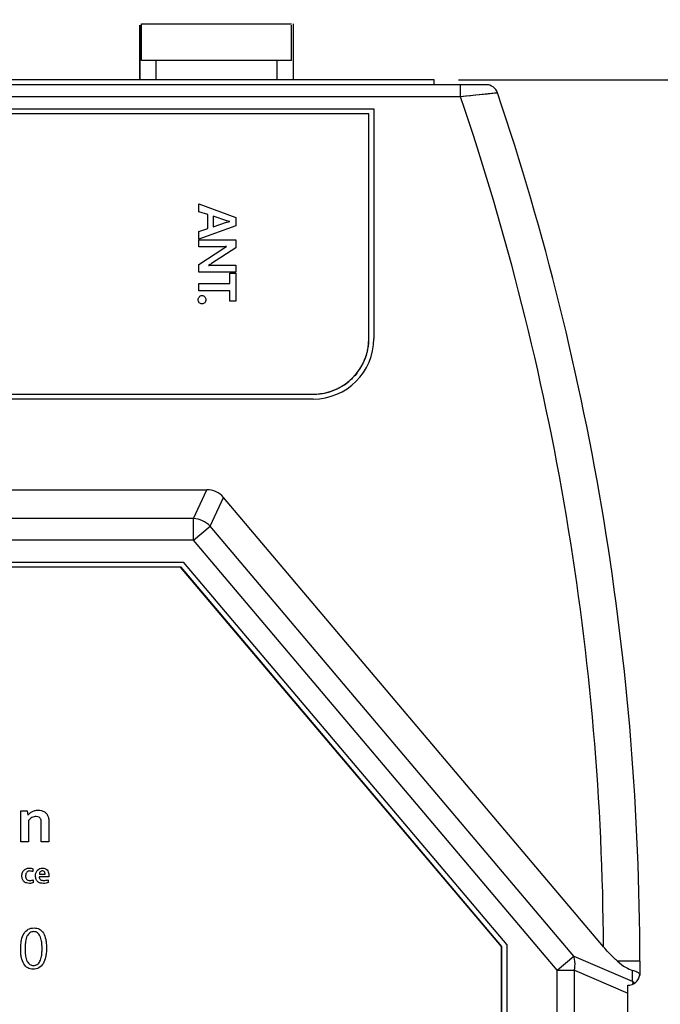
# Model space of a CAD drawing. Header units: millimetres. Extents: x -81 to 387, y -35 to 444.
# Tile 15 of 23: x 102 to 129, y 140 to 180. Entities that reach past the tile are written whole.
import ezdxf

# ---------------------------------------------------------------- set-up
doc = ezdxf.new("R2010")
doc.units = ezdxf.units.MM
doc.header["$LTSCALE"] = 65.395
doc.header["$PDMODE"] = 3
doc.header["$PDSIZE"] = 0.01
doc.layers.get('0').update_dxf_attribs({"linetype": 'CONTINUOUS'})
doc.layers.get('Defpoints').update_dxf_attribs({"linetype": 'CONTINUOUS'})
for name, color, linetype in [('BOTTOM_CASE-_AK-DR-10-SHAPE', 7, 'CONTINUOUS'), ('IO_COUPLER_MODULE-DIM', 7, 'CONTINUOUS'), ('PCB-LORA_P2P_ENDNODE_SUB2-SHAPE', 7, 'CONTINUOUS'), ('RF-CONNECTOR_142-0711-821-SHAPE', 7, 'CONTINUOUS'), ('SHEET-LORA_MAIN-ENDNODE-SHAPE', 7, 'CONTINUOUS'), ('SHEET-LORA_MAIN-GATEWAY-SHAPE', 7, 'CONTINUOUS'), ('SHEET-LORA_USER_TOP-ENDNO-SHAPE', 7, 'CONTINUOUS'), ('SHEET-LORA_USER_TOP-GATEW-SHAPE', 7, 'CONTINUOUS'), ('TOP_CASE-_AK-DR-10-SHAPE', 7, 'CONTINUOUS'), ('USER_GUIDE-TOP-GATWAY-SHAPE', 7, 'CONTINUOUS')]:
    doc.layers.add(name, color=color, linetype=linetype)
doc.styles.get("Standard").update_dxf_attribs({"font": 'gothic.ttf'})
doc.dimstyles.new('DIMSTYLE_1', dxfattribs={"dimtxt": 3.5, "dimasz": 3.5, "dimexe": 1.5, "dimexo": 1, "dimgap": 0.875, "dimtad": 1, "dimdec": 5, "dimdsep": 46, "dimtxsty": 'STANDARD', "dimblk": '_FILLED', "dimblk1": '_FILLED', "dimblk2": '_FILLED', "dimcen": 0.09, "dimadec": 5, "dimazin": 2, "dimtp": 0.2, "dimtm": 0.2, "dimtfac": 1, "dimtdec": 5, "dimtofl": 0, "dimtmove": 0, "dimatfit": 3, "dimldrblk": '_FILLED', "dimfxl": 1, "dimtolj": 1, "dimarcsym": 0})

# ---------------------------------------------------------------- blocks, each defined once
blk = doc.blocks.new('_FILLED')
at = {"color": 0, "linetype": 'ByBlock'}
blk.add_solid([(0, 0), (-1, 0.214), (-1, -0.214)], dxfattribs=at)
blk = doc.blocks.new('*D143')
at = {"layer": 'Defpoints', "color": 0, "linetype": 'Continuous'}
for p in [(119.172, 177.976), (119.172, 75.076), (147.54, 75.076)]:
    blk.add_point(p, dxfattribs=at)
at = {"layer": 'IO_COUPLER_MODULE-DIM', "color": 0, "linetype": 'Continuous', "lineweight": -2}
for p, q in [((120.172, 177.976), (149.04, 177.976)), ((147.54, 174.476), (147.54, 78.576)), ((120.172, 75.076), (149.04, 75.076))]:
    blk.add_line(p, q, dxfattribs=at)
at = {"layer": 'IO_COUPLER_MODULE-DIM', "color": 0, "linetype": 'Continuous', "lineweight": -2, "xscale": 3.5, "yscale": 3.5, "zscale": 3.5}
for p, rotation in [((147.54, 177.976), 90), ((147.54, 75.076), 270)]:
    blk.add_blockref('_FILLED', p, dxfattribs=dict(at, rotation=rotation))
at = {"layer": 'IO_COUPLER_MODULE-DIM', "color": 0, "linetype": 'Continuous', "insert": (140.665, 126.487), "char_height": 4.5, "attachment_point": 2, "rotation": 90, "line_spacing_factor": 0.9}
blk.add_mtext('\\A1;102.9', dxfattribs=at)
blk = doc.blocks.new('*D156')
at = {"layer": 'Defpoints', "color": 0, "linetype": 'Continuous'}
for p in [(110.172, 375.076), (136.343, 75.076), (164.712, 75.076)]:
    blk.add_point(p, dxfattribs=at)
at = {"layer": 'IO_COUPLER_MODULE-DIM', "color": 0, "linetype": 'Continuous', "lineweight": -2}
for p, q in [((111.172, 375.076), (166.212, 375.076)), ((164.712, 371.576), (164.712, 78.576)), ((137.343, 75.076), (166.212, 75.076))]:
    blk.add_line(p, q, dxfattribs=at)
at = {"layer": 'IO_COUPLER_MODULE-DIM', "color": 0, "linetype": 'Continuous', "lineweight": -2, "xscale": 3.5, "yscale": 3.5, "zscale": 3.5}
for p, rotation in [((164.712, 375.076), 90), ((164.712, 75.076), 270)]:
    blk.add_blockref('_FILLED', p, dxfattribs=dict(at, rotation=rotation))
at = {"layer": 'IO_COUPLER_MODULE-DIM', "color": 0, "linetype": 'Continuous', "insert": (157.837, 224.826), "char_height": 4.5, "attachment_point": 2, "rotation": 90, "line_spacing_factor": 0.9}
blk.add_mtext('\\A1;300', dxfattribs=at)

msp = doc.modelspace()

# ---------------------------------------------------------------- linework, layer by layer
at = {"color": 7}
msp.add_line((107.071908, 180.299523), (113.271908, 180.299523), dxfattribs=at)
at = {"layer": 'BOTTOM_CASE-_AK-DR-10-SHAPE', "color": 7, "linetype": 'Continuous'}
msp.add_line((121.315788, 177.77561), (120.260103, 177.77561), dxfattribs=at)
for start, end in [(68.2788528, 79.3029225), (32.5206017, 40.328129)]:
    msp.add_arc((121.315788, 177.27561), 0.5, start, end, dxfattribs=at)
at = {"layer": 'PCB-LORA_P2P_ENDNODE_SUB2-SHAPE', "color": 7, "linetype": 'Continuous', "const_width": 0.063}
for points in [[(106.996908, 177.97561), (106.996908, 180.24561)], [(113.346908, 180.299523), (113.346908, 177.97561)]]:
    msp.add_lwpolyline(points, dxfattribs=at)
at = {"layer": 'RF-CONNECTOR_142-0711-821-SHAPE', "color": 7, "linetype": 'Continuous'}
for p, q in [((107.071908, 178.77561), (107.071908, 180.299523)), ((113.271908, 178.77561), (113.271908, 180.24561)), ((113.271908, 178.77561), (107.071908, 178.77561)), ((107.671908, 177.97561), (107.671908, 178.77561)), ((112.671908, 177.97561), (112.671908, 178.77561))]:
    msp.add_line(p, q, dxfattribs=at)
at = {"layer": 'SHEET-LORA_MAIN-ENDNODE-SHAPE', "color": 7, "linetype": 'Continuous'}
for p, q in [((102.076421, 146.455151), (102.076421, 147.736475)), ((102.076421, 147.736475), (102.335254, 147.736475)), ((102.335254, 147.736475), (102.364499, 147.557864)), ((102.389617, 147.336954), (102.389617, 146.455151)), ((102.921006, 146.455151), (102.921006, 147.237859)), ((103.234414, 147.286895), (103.234414, 146.455151)), ((102.389617, 146.455151), (102.076421, 146.455151)), ((103.234414, 146.455151), (102.921006, 146.455151)), ((102.57927, 145.347746), (102.57927, 145.227308)), ((103.232509, 145.013454), (102.836198, 145.013454)), ((102.843078, 145.128671), (103.080779, 145.128671)), ((102.588619, 144.888676), (102.588619, 144.768203)), ((103.212401, 144.892381), (103.212401, 144.774553))]:
    msp.add_line(p, q, dxfattribs=at)
for points, knots in [([(102.36965, 147.557864), (102.389761, 147.586468), (102.440118, 147.642004), (102.537079, 147.709497), (102.658652, 147.756289), (102.794144, 147.77371), (102.930026, 147.75849), (103.054934, 147.70963), (103.155783, 147.616667), (103.212185, 147.506032), (103.23317, 147.391871), (103.234414, 147.324146), (103.234414, 147.286895)], [0, 0, 0, 0, 0.08503597, 0.180474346, 0.284807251, 0.39877246, 0.509344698, 0.614392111, 0.719270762, 0.835685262, 0.909408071, 1, 1, 1, 1]), ([(102.921006, 147.237859), (102.921006, 147.267499), (102.919831, 147.31928), (102.903913, 147.407876), (102.835493, 147.493166), (102.691855, 147.51472), (102.527546, 147.473594), (102.429725, 147.387804), (102.389617, 147.336954)], [0, 0, 0, 0, 0.11654934, 0.203311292, 0.351536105, 0.508566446, 0.745336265, 1, 1, 1, 1]), ([(102.520215, 144.747918), (102.492046, 144.742408), (102.42205, 144.735314), (102.313253, 144.750304), (102.206159, 144.80873), (102.134226, 144.914788), (102.118537, 145.028981), (102.12567, 145.126226), (102.152418, 145.215651), (102.214259, 145.304169), (102.303221, 145.353011), (102.359143, 145.366851), (102.377563, 145.369892)], [0, 0, 0, 0, 0.083657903, 0.203899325, 0.314707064, 0.428964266, 0.563257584, 0.642386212, 0.712109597, 0.833451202, 0.945810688, 1, 1, 1, 1]), ([(102.57927, 145.227308), (102.560575, 145.235657), (102.519673, 145.249148), (102.453898, 145.256635), (102.385728, 145.247353), (102.323206, 145.210675), (102.28112, 145.140705), (102.271572, 145.057888), (102.280986, 144.977741), (102.314466, 144.912692), (102.352896, 144.885171), (102.373848, 144.876082)], [0, 0, 0, 0, 0.095076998, 0.198446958, 0.30526685, 0.409226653, 0.52350648, 0.670518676, 0.788626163, 0.894578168, 1, 1, 1, 1]), ([(102.377563, 145.369892), (102.395984, 145.372934), (102.440836, 145.376735), (102.509169, 145.3702), (102.557535, 145.356931), (102.57927, 145.347746)], [0, 0, 0, 0, 0.272144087, 0.654619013, 1, 1, 1, 1]), ([(103.212401, 144.774553), (103.184587, 144.762426), (103.11398, 144.747184), (103.002038, 144.734809), (102.881088, 144.74854), (102.771818, 144.802567), (102.71254, 144.887928), (102.688519, 144.972693), (102.683734, 145.047223), (102.688475, 145.122204), (102.710934, 145.20877), (102.764113, 145.296817), (102.829953, 145.340618), (102.864068, 145.354273)], [0, 0, 0, 0, 0.083447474, 0.196474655, 0.309393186, 0.413829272, 0.521410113, 0.583460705, 0.65469435, 0.725717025, 0.789233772, 0.899424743, 1, 1, 1, 1]), ([(102.836198, 145.013454), (102.838103, 144.988884), (102.848353, 144.942786), (102.893464, 144.889368), (102.956976, 144.862988), (103.003212, 144.858549), (103.027651, 144.858549)], [0, 0, 0, 0, 0.268843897, 0.498083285, 0.733394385, 1, 1, 1, 1]), ([(102.96849, 145.259269), (102.951516, 145.259269), (102.918153, 145.253187), (102.878267, 145.222544), (102.852724, 145.179292), (102.845118, 145.146032), (102.843078, 145.128671)], [0, 0, 0, 0, 0.256125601, 0.492195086, 0.736231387, 1, 1, 1, 1]), ([(102.864068, 145.354273), (102.897767, 145.36776), (102.970014, 145.380519), (103.076245, 145.365069), (103.169395, 145.306117), (103.22522, 145.19816), (103.234414, 145.113458), (103.234414, 145.066441)], [0, 0, 0, 0, 0.191048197, 0.379912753, 0.55643554, 0.751351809, 1, 1, 1, 1]), ([(103.052663, 145.220958), (103.043224, 145.232619), (103.017708, 145.253571), (102.985176, 145.259269), (102.96849, 145.259269)], [0, 0, 0, 0, 0.473435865, 1, 1, 1, 1]), ([(103.080779, 145.128671), (103.080779, 145.145807), (103.076881, 145.178752), (103.061899, 145.208558), (103.052663, 145.220958)], [0, 0, 0, 0, 0.525682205, 1, 1, 1, 1]), ([(102.373848, 144.876082), (102.398524, 144.865378), (102.450821, 144.857152), (102.523944, 144.866216), (102.568493, 144.880443), (102.588619, 144.888676)], [0, 0, 0, 0, 0.365039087, 0.703127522, 1, 1, 1, 1]), ([(103.027651, 144.858549), (103.057766, 144.858549), (103.120537, 144.865924), (103.181425, 144.881964), (103.212401, 144.892381)], [0, 0, 0, 0, 0.479569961, 1, 1, 1, 1]), ([(102.07127, 142.013291), (102.071156, 142.081754), (102.076084, 142.210437), (102.108267, 142.435623), (102.184868, 142.667869), (102.344878, 142.832505), (102.499086, 142.889574), (102.657269, 142.905884), (102.858102, 142.867426), (103.036232, 142.679723), (103.103863, 142.458828), (103.132892, 142.24351), (103.13729, 142.119652), (103.137188, 142.053578)], [0, 0, 0, 0, 0.090099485, 0.169332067, 0.299671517, 0.405787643, 0.45759642, 0.513245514, 0.614632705, 0.713666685, 0.837009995, 0.913048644, 1, 1, 1, 1]), ([(102.955693, 142.074234), (102.955102, 142.11605), (102.951675, 142.206406), (102.933835, 142.373293), (102.89146, 142.552371), (102.779563, 142.714048), (102.637254, 142.752798), (102.529908, 142.738705), (102.423795, 142.690492), (102.320799, 142.551328), (102.275784, 142.368129), (102.255436, 142.184703), (102.25244, 142.07882), (102.252492, 142.022251)], [0, 0, 0, 0, 0.072638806, 0.157049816, 0.291372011, 0.390499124, 0.480762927, 0.530301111, 0.577169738, 0.67942827, 0.816124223, 0.901772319, 1, 1, 1, 1]), ([(103.137188, 142.053578), (103.137088, 141.988096), (103.132366, 141.864657), (103.099795, 141.646856), (103.021461, 141.420608), (102.862639, 141.25924), (102.709417, 141.203053), (102.588438, 141.190788), (102.469697, 141.202726), (102.325174, 141.257595), (102.178534, 141.41492), (102.106225, 141.629713), (102.075727, 141.835818), (102.071373, 141.951901), (102.07127, 142.013291)], [0, 0, 0, 0, 0.08818565, 0.166238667, 0.296745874, 0.404601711, 0.457358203, 0.513942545, 0.567217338, 0.616948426, 0.719338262, 0.843649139, 0.917322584, 1, 1, 1, 1]), ([(102.252492, 142.022251), (102.252541, 141.969355), (102.255338, 141.870304), (102.275268, 141.698631), (102.319662, 141.526189), (102.420694, 141.396866), (102.523378, 141.352275), (102.630189, 141.339282), (102.772312, 141.374683), (102.88933, 141.529767), (102.933246, 141.703976), (102.95312, 141.878183), (102.956312, 141.992663), (102.955891, 142.060295), (102.955693, 142.074234)], [0, 0, 0, 0, 0.090935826, 0.170268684, 0.297270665, 0.393625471, 0.438543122, 0.486307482, 0.577607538, 0.674536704, 0.803196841, 0.88371001, 0.976028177, 1, 1, 1, 1])]:
    msp.add_open_spline(points, degree=3, knots=knots, dxfattribs=at)
for points in [[(103.234414, 145.066441), (103.233961, 145.048773), (103.233485, 145.031101), (103.232509, 145.013454)], [(102.588619, 144.768203), (102.5666, 144.759214), (102.543435, 144.753061), (102.520215, 144.747918)]]:
    msp.add_open_spline(points, degree=3, dxfattribs=at)
at = {"layer": 'SHEET-LORA_MAIN-GATEWAY-SHAPE', "color": 7, "linetype": 'Continuous'}
for p, q in [((108.681197, 157.825708), (74.622611, 157.825708)), ((108.701213, 157.82561), (74.642604, 157.82561)), ((121.951921, 142.127449), (108.681197, 157.825708)), ((121.971908, 142.127348), (108.701213, 157.82561)), ((121.951921, 134.525723), (121.951921, 142.127449)), ((121.971908, 134.02561), (121.971908, 142.127348))]:
    msp.add_line(p, q, dxfattribs=at)
at = {"layer": 'SHEET-LORA_USER_TOP-ENDNO-SHAPE', "color": 7, "linetype": 'Continuous'}
for p, q in [((109.439671, 172.520888), (109.439671, 172.842339)), ((109.439671, 172.842339), (110.961025, 172.279058)), ((109.803491, 172.401014), (109.439671, 172.520888)), ((109.803491, 171.829478), (109.803491, 172.401014)), ((110.037065, 172.332786), (110.037065, 171.902856)), ((110.590009, 172.145744), (110.037065, 172.332786)), ((110.961025, 172.279058), (110.961025, 171.939016)), ((110.961025, 171.939016), (109.439671, 171.385049)), ((110.037065, 171.902856), (110.587928, 172.088876)), ((109.439671, 171.706465), (109.803491, 171.829478)), ((109.439671, 171.385049), (109.439671, 171.706465)), ((109.439671, 171.07397), (109.439671, 171.355098)), ((109.439671, 171.355098), (110.961025, 171.355098)), ((110.352272, 171.07397), (109.439671, 171.07397)), ((110.961025, 171.355098), (110.961025, 171.026415)), ((109.439671, 170.337052), (110.4701, 171.00987)), ((110.961025, 171.026415), (109.957479, 170.377375)), ((109.439671, 170.029077), (109.439671, 170.337052)), ((110.052552, 170.309147), (110.961025, 170.309147)), ((110.961025, 170.309147), (110.961025, 170.029077)), ((110.961025, 170.029077), (109.439671, 170.029077)), ((110.716092, 169.547112), (110.716092, 169.98117)), ((110.716092, 169.98117), (110.961025, 169.98117)), ((110.961025, 169.98117), (110.961025, 168.816403)), ((109.439671, 169.25152), (109.439671, 169.547112)), ((109.439671, 169.547112), (110.716092, 169.547112)), ((110.716092, 169.25152), (109.439671, 169.25152)), ((110.716092, 168.816403), (110.716092, 169.25152)), ((110.961025, 168.816403), (110.716092, 168.816403))]:
    msp.add_line(p, q, dxfattribs=at)
for points, knots in [([(110.587928, 172.088876), (110.594573, 172.091162), (110.636011, 172.102152), (110.678548, 172.107933), (110.71401, 172.112653)], [0, 0, 0, 0, 0.164175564, 1, 1, 1, 1]), ([(110.587928, 171.082225), (110.574014, 171.080637), (110.495601, 171.074447), (110.41689, 171.07397), (110.352272, 171.07397)], [0, 0, 0, 0, 0.178117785, 1, 1, 1, 1]), ([(109.839651, 170.300892), (109.849009, 170.302808), (109.919931, 170.309603), (109.991042, 170.309147), (110.052552, 170.309147)], [0, 0, 0, 0, 0.134423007, 1, 1, 1, 1]), ([(109.564835, 168.70908), (109.524463, 168.711045), (109.439744, 168.751675), (109.399366, 168.884788), (109.44336, 169.017263), (109.529939, 169.057361), (109.571963, 169.05721)], [0, 0, 0, 0, 0.233809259, 0.49848528, 0.755788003, 1, 1, 1, 1]), ([(109.571963, 169.05721), (109.614608, 169.057056), (109.701788, 169.015179), (109.74468, 168.88211), (109.701488, 168.748894), (109.612217, 168.707895), (109.567209, 168.708964), (109.564835, 168.70908)], [0, 0, 0, 0, 0.241544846, 0.495428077, 0.746171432, 0.986594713, 1, 1, 1, 1])]:
    msp.add_open_spline(points, degree=3, knots=knots, dxfattribs=at)
for points in [[(110.71401, 172.119885), (110.672085, 172.124885), (110.630214, 172.132847), (110.590009, 172.145744)], [(110.4701, 171.00987), (110.508048, 171.034765), (110.547185, 171.0581), (110.587928, 171.078097)], [(109.957479, 170.377375), (109.918819, 170.35228), (109.880026, 170.327249), (109.839651, 170.30502)]]:
    msp.add_open_spline(points, degree=3, dxfattribs=at)
at = {"layer": 'SHEET-LORA_USER_TOP-GATEW-SHAPE', "color": 7, "linetype": 'Continuous'}
for p, q in [((116.471908, 176.57561), (66.871908, 176.57561)), ((116.471908, 167.27561), (116.471908, 176.57561)), ((69.171908, 164.97561), (114.171908, 164.97561))]:
    msp.add_line(p, q, dxfattribs=at)
for centre, radius, start, end in [((114.171908, 167.27561), 2.3, 270, 0), ((114.202046, 167.2868), 2.270375, 351.4343713, 352.4564139), ((114.285236, 167.277411), 2.186673, 352.4141265, 359.9528355), ((114.0787, 167.31385), 2.396806, 339.5218091, 342.878704), ((114.100595, 167.307157), 2.373912, 342.8775133, 346.1220365), ((114.151263, 167.295068), 2.321823, 346.111736, 351.419256), ((114.108293, 167.297919), 2.363242, 328.9599693, 331.9996805), ((114.084536, 167.310557), 2.390152, 331.9995388, 335.5769534), ((114.072539, 167.316079), 2.403358, 335.5753559, 339.5234195), ((114.192303, 167.242109), 2.26232, 322.5001954, 323.4203396), ((114.153024, 167.270468), 2.310762, 323.4360751, 328.9712393), ((114.177041, 167.294499), 2.310771, 301.0284339, 306.5642454), ((114.205401, 167.255219), 2.262328, 306.5799852, 307.4996192), ((114.170102, 167.162283), 2.186678, 270.0471787, 277.586982), ((114.160714, 167.245462), 2.270369, 277.5446789, 278.5642877), ((114.152445, 167.296249), 2.321821, 278.5794244, 283.8898196), ((114.140356, 167.34692), 2.373912, 283.879497, 287.1208504), ((114.133663, 167.368816), 2.396808, 287.1196697, 290.4796981), ((114.131433, 167.37498), 2.403363, 290.4780847, 294.4238863), ((114.136954, 167.362984), 2.390157, 294.4222851, 298.001654), ((114.149594, 167.339226), 2.363247, 298.0015187, 301.0397105)]:
    msp.add_arc(centre, radius, start, end, dxfattribs=at)
msp.add_open_spline([(115.987126, 165.864902), (115.928891, 165.78901), (115.802813, 165.644703), (115.658506, 165.518624), (115.582607, 165.460385)], degree=3, knots=[0, 0, 0, 0, 0.499978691, 1, 1, 1, 1], dxfattribs=at)
at = {"layer": 'TOP_CASE-_AK-DR-10-SHAPE', "color": 7, "linetype": 'Continuous'}
for p, q in [((121.315788, 177.77561), (62.028029, 177.77561)), ((120.260103, 177.27561), (120.260103, 177.77561)), ((120.260103, 177.27561), (63.083714, 177.27561)), ((121.789656, 177.435137), (120.260102, 177.275614)), ((121.368599, 177.391507), (120.880289, 177.340699)), ((66.671908, 176.77561), (116.671908, 176.77561)), ((116.671908, 176.77561), (116.671908, 167.27561)), ((114.171908, 164.77561), (69.171908, 164.77561)), ((73.57466, 161.02561), (109.769156, 161.02561)), ((109.217238, 159.836336), (109.769156, 161.02561)), ((109.903634, 159.517794), (110.455551, 160.707067)), ((126.17033, 142.117634), (110.455551, 160.707067)), ((109.217238, 159.836336), (74.126578, 159.836336)), ((109.217238, 158.937542), (109.217238, 159.836336)), ((109.217238, 158.937542), (109.903634, 159.517794)), ((124.94409, 141.726035), (109.903634, 159.517794)), ((109.217238, 158.937542), (74.126578, 158.937542)), ((124.257695, 141.145784), (109.217238, 158.937542)), ((74.549788, 158.02561), (108.794029, 158.02561)), ((108.794029, 158.02561), (122.171908, 142.200557)), ((122.171908, 142.200557), (122.171908, 134.02561)), ((124.257695, 141.145784), (124.94409, 141.726035)), ((124.94409, 141.726035), (127.358304, 140.694098)), ((127.671908, 141.52561), (126.742937, 141.52561)), ((127.671908, 141.52561), (127.671908, 140.934141)), ((124.257695, 141.145784), (124.964801, 141.145784)), ((124.257695, 111.905436), (124.257695, 141.145784)), ((124.964801, 111.905436), (124.964801, 141.145784)), ((124.964801, 141.145784), (127.171908, 140.202372)), ((127.358304, 141.152147), (127.358304, 140.694098)), ((127.171908, 112.52561), (127.171908, 140.52561))]:
    msp.add_line(p, q, dxfattribs=at)
for points in [[(120.880289, 177.340699), (120.683342, 177.32003), (120.475609, 177.297872), (120.260102, 177.275614)], [(121.789656, 177.435137), (121.776911, 177.433979), (121.739644, 177.429968), (121.679402, 177.423703), (121.597099, 177.415209), (121.368599, 177.391507)]]:
    msp.add_lwpolyline(points, dxfattribs=at)
for centre, radius, start, end in [((121.315788, 177.27561), 0.5, 18.6057241, 90), ((15.121908, 141.52561), 111.05, 0.30545416, 18.77950541), ((15.121908, 141.52561), 112.55, 0, 18.60572409), ((114.171908, 167.27561), 2.5, 270, 0), ((127.171908, 141.02561), 0.5, 270, 352.8213342), ((126.795956, 139.947286), 0.93486, 51.0772588, 53.0203617), ((126.822993, 139.980022), 0.892405, 45.0945016, 51.1072504), ((126.50013, 140.403847), 0.906285, 10.928916, 12.3617254)]:
    msp.add_arc(centre, radius, start, end, dxfattribs=at)
for centre, major_axis, ratio, start_param, end_param in [((109.669932, 159.913008), (0.477952, 1.029892), 0.880752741, -0.388017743, 0.388017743), ((126.171908, 143.248994), (-1.389066, 2.07086), 0.27337543, -3.934848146, -3.413058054)]:
    msp.add_ellipse(centre, major_axis=major_axis, ratio=ratio, start_param=start_param, end_param=end_param, dxfattribs=at)
for points, knots in [([(109.903634, 159.517794), (109.812647, 159.607814), (109.597318, 159.756538), (109.344725, 159.824967), (109.217238, 159.836336)], [0, 0, 0, 0, 0.500000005, 1, 1, 1, 1]), ([(126.742937, 141.52561), (126.692169, 141.569874), (126.490106, 141.756122), (126.304192, 141.959286), (126.17033, 142.117634)], [0, 0, 0, 0, 0.245193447, 1, 1, 1, 1]), ([(124.964801, 141.145784), (124.975735, 141.196943), (125.005666, 141.389145), (124.991074, 141.591523), (124.94409, 141.726035)], [0, 0, 0, 0, 0.268560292, 1, 1, 1, 1]), ([(127.358304, 141.152147), (127.422703, 141.138854), (127.52938, 141.10723), (127.624568, 141.040254), (127.649587, 141.002677)], [0, 0, 0, 0, 0.592937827, 1, 1, 1, 1]), ([(127.649587, 141.002677), (127.651708, 140.999492), (127.659359, 140.987088), (127.665173, 140.9735), (127.667989, 140.963128)], [0, 0, 0, 0, 0.26256427, 1, 1, 1, 1]), ([(127.358304, 140.694098), (127.361003, 140.686369), (127.371497, 140.654724), (127.380018, 140.622433), (127.385404, 140.597867)], [0, 0, 0, 0, 0.24558496, 1, 1, 1, 1])]:
    msp.add_open_spline(points, degree=3, knots=knots, dxfattribs=at)
msp.add_open_spline([(127.667989, 140.963128), (127.670543, 140.953718), (127.671908, 140.943891), (127.671908, 140.934141)], degree=3, dxfattribs=at)
at = {"layer": 'USER_GUIDE-TOP-GATWAY-SHAPE', "color": 7, "linetype": 'Continuous'}
for p, q in [((119.171908, 177.97561), (64.171908, 177.97561)), ((119.171908, 177.77561), (119.171908, 177.97561))]:
    msp.add_line(p, q, dxfattribs=at)

# ---------------------------------------------------------------- dimensions: what is measured, and where the dimension line sits
at = {"layer": 'IO_COUPLER_MODULE-DIM', "color": 5, "linetype": 'Continuous'}
for base, p1, p2, picture, middle in [((164.711573, 75.07561), (110.171903, 375.07561), (136.343192, 75.07561), '*D156', (164.711573, 224.82561)), ((147.54029, 75.07561), (119.171908, 177.97561), (119.171908, 75.07561), '*D143', (147.54029, 126.486718))]:
    dim = msp.add_linear_dim(base=base, p1=p1, p2=p2, angle=270, dimstyle='DIMSTYLE_1', override={"dimtxt": 4.5}, dxfattribs=at)
    dim.commit()
    dim.dimension.update_dxf_attribs({"geometry": picture, "text_midpoint": middle, "dimtype": 160})

doc.saveas('drawing.dxf')
